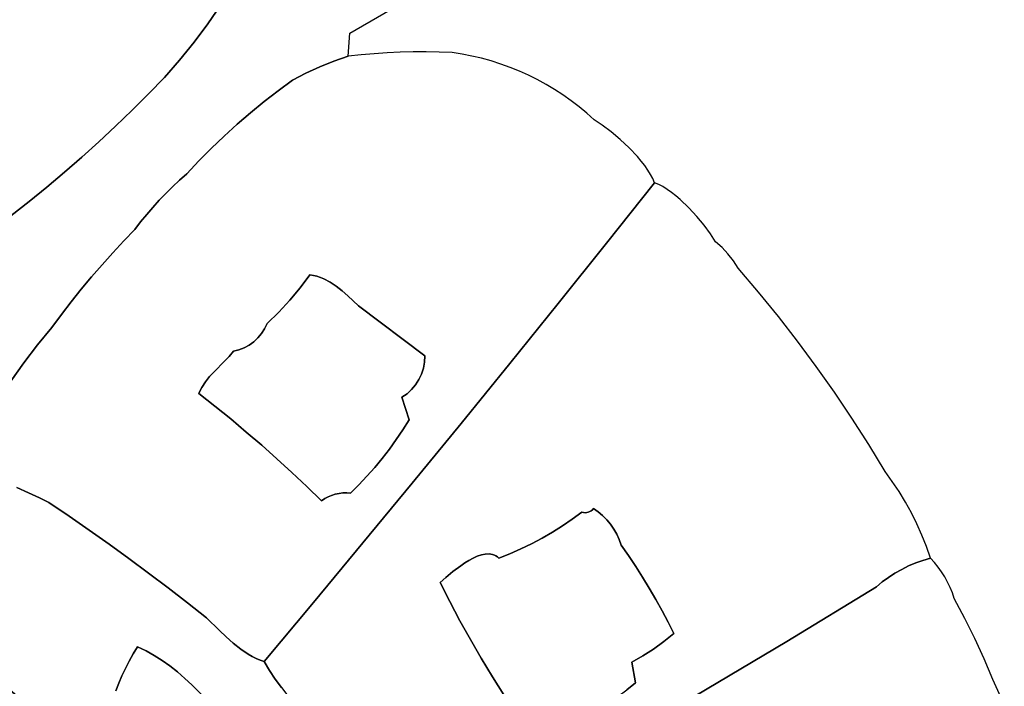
# Model space of a CAD drawing. Header units: inches. Extents: x 37.2 to 70.6, y 17.4 to 61.6.
# Tile 59 of 78: x 60.2 to 68.5, y 38.5 to 44.2. Entities that reach past the tile are written whole.
import ezdxf

# ---------------------------------------------------------------- set-up
doc = ezdxf.new("R2010")
doc.units = ezdxf.units.IN
doc.layers.add('SURFACES_FOR_SKETCHUP', color=7, linetype='Continuous')

msp = doc.modelspace()

# ---------------------------------------------------------------- linework, layer by layer
at = {"layer": 'SURFACES_FOR_SKETCHUP'}
for points, invisible_edges in [([(64.2104, 44.8097), (63.516, 44.7564), (62.9637, 44.0811)], 3), ([(63.3274, 44.6447), (62.9637, 44.0811), (63.516, 44.7564)], 11), ([(61.9002, 44.3748), (62.5919, 43.7429), (62.3858, 44.6655)], 11), ([(62.5919, 43.7429), (62.7089, 43.7969), (62.3858, 44.6655)], 10), ([(62.8531, 44.4754), (62.3858, 44.6655), (62.7089, 43.7969)], 11), ([(63.2662, 44.6052), (62.9637, 44.0811), (63.3274, 44.6447)], 3), ([(63.2022, 44.5706), (62.9637, 44.0811), (63.2662, 44.6052)], 3), ([(62.9975, 44.4975), (62.9259, 44.4837), (62.9637, 44.0811)], 10), ([(63.2022, 44.5706), (63.1359, 44.5411), (62.9637, 44.0811)], 10), ([(63.1359, 44.5411), (63.0676, 44.5166), (62.9637, 44.0811)], 10), ([(63.0676, 44.5166), (62.9975, 44.4975), (62.9637, 44.0811)], 10), ([(62.8531, 44.4754), (62.7089, 43.7969), (62.9637, 44.0811)], 11), ([(62.9259, 44.4837), (62.8531, 44.4754), (62.9637, 44.0811)], 10), ([(61.8704, 44.3224), (62.4778, 43.6829), (61.9002, 44.3748)], 3), ([(62.5919, 43.7429), (61.9002, 44.3748), (62.4778, 43.6829)], 3), ([(61.8704, 44.3224), (59.6378, 44.213), (61.7595, 44.1622)], 3), ([(61.7595, 44.1622), (62.4778, 43.6829), (61.8704, 44.3224)], 3), ([(59.7149, 44.107), (61.7595, 44.1622), (59.6378, 44.213)], 3), ([(61.7595, 44.1622), (59.7149, 44.107), (61.6427, 44.0063)], 3), ([(61.6427, 44.0063), (62.2379, 43.5028), (61.7595, 44.1622)], 3), ([(62.3566, 43.5944), (61.7595, 44.1622), (62.2379, 43.5028)], 3), ([(62.4778, 43.6829), (61.7595, 44.1622), (62.3566, 43.5944)], 3), ([(59.7868, 43.9974), (61.6427, 44.0063), (59.7149, 44.107)], 3), ([(62.8285, 43.8447), (62.9637, 44.0811), (62.7089, 43.7969)], 3), ([(62.8285, 43.8447), (62.9505, 43.8863), (62.9637, 44.0811)], 8), ([(61.5202, 43.8548), (61.6427, 44.0063), (59.7868, 43.9974)], 10), ([(59.9228, 43.8128), (61.5202, 43.8548), (59.7868, 43.9974)], 11), ([(61.5202, 43.8548), (62.1217, 43.408), (61.6427, 44.0063)], 3), ([(62.2379, 43.5028), (61.6427, 44.0063), (62.1217, 43.408)], 3), ([(62.7965, 41.9715), (63.17, 43.9086), (62.742, 42.0002)], 3), ([(63.0602, 43.8986), (62.742, 42.0002), (63.17, 43.9086)], 3), ([(63.2801, 43.9162), (62.7965, 41.9715), (63.3902, 43.9213)], 3), ([(62.8486, 41.9372), (63.3902, 43.9213), (62.7965, 41.9715)], 3), ([(63.17, 43.9086), (62.7965, 41.9715), (63.2801, 43.9162)], 3), ([(62.8986, 41.8987), (63.5004, 43.9241), (62.8486, 41.9372)], 3), ([(63.3902, 43.9213), (62.8486, 41.9372), (63.5004, 43.9241)], 3), ([(63.6107, 43.9245), (62.8986, 41.8987), (63.721, 43.9225)], 3), ([(63.5004, 43.9241), (62.8986, 41.8987), (63.6107, 43.9245)], 3), ([(62.9465, 41.8573), (63.721, 43.9225), (62.8986, 41.8987)], 3), ([(63.721, 43.9225), (62.9465, 41.8573), (63.9154, 43.9049)], 11), ([(63.9154, 43.9049), (63.8312, 43.9181), (63.721, 43.9225)], 8), ([(61.5202, 43.8548), (59.9228, 43.8128), (61.3921, 43.708)], 3), ([(61.3921, 43.708), (62.0081, 43.3102), (61.5202, 43.8548)], 3), ([(62.1217, 43.408), (61.5202, 43.8548), (62.0081, 43.3102)], 3), ([(62.7089, 43.7969), (62.742, 42.0002), (62.8285, 43.8447)], 3), ([(62.8285, 43.8447), (62.742, 42.0002), (63.0602, 43.8986)], 11), ([(63.0602, 43.8986), (62.9505, 43.8863), (62.8285, 43.8447)], 8), ([(63.9988, 43.8886), (63.9154, 43.9049), (62.9465, 41.8573)], 10), ([(64.0813, 43.8691), (63.9988, 43.8886), (62.9465, 41.8573)], 10), ([(64.1629, 43.8465), (64.0813, 43.8691), (62.9465, 41.8573)], 10), ([(62.9465, 41.8573), (63.0366, 41.771), (64.1629, 43.8465)], 10), ([(64.2434, 43.8209), (64.1629, 43.8465), (63.0366, 41.771)], 10), ([(59.9516, 43.7725), (61.3921, 43.708), (59.9228, 43.8128)], 3), ([(61.2563, 43.5679), (61.3921, 43.708), (59.9516, 43.7725)], 10), ([(59.9761, 43.7296), (61.2563, 43.5679), (59.9516, 43.7725)], 3), ([(62.4778, 43.6829), (62.6852, 42.022), (62.5919, 43.7429)], 3), ([(62.5919, 43.7429), (62.7139, 42.0121), (62.7089, 43.7969)], 3), ([(62.7139, 42.0121), (62.5919, 43.7429), (62.6852, 42.022)], 3), ([(62.742, 42.0002), (62.7089, 43.7969), (62.7139, 42.0121)], 3), ([(64.3228, 43.7922), (64.2434, 43.8209), (63.0366, 41.771)], 10), ([(63.0366, 41.771), (64.7307, 41.7916), (64.3228, 43.7922)], 11), ([(64.4009, 43.7605), (64.3228, 43.7922), (64.7307, 41.7916)], 10), ([(64.4778, 43.7259), (64.4009, 43.7605), (64.7307, 41.7916)], 10), ([(61.1182, 43.4301), (61.2563, 43.5679), (59.9761, 43.7296)], 10), ([(59.9761, 43.7296), (59.9962, 43.6845), (61.1182, 43.4301)], 10), ([(59.9962, 43.6845), (60.0118, 43.6375), (61.1182, 43.4301)], 10), ([(61.2563, 43.5679), (61.7889, 43.1057), (61.3921, 43.708)], 3), ([(61.8971, 43.2095), (61.3921, 43.708), (61.7889, 43.1057)], 3), ([(62.0081, 43.3102), (61.3921, 43.708), (61.8971, 43.2095)], 3), ([(62.3566, 43.5944), (62.6852, 42.022), (62.4778, 43.6829)], 3), ([(64.5533, 43.6884), (64.4778, 43.7259), (64.7307, 41.7916)], 10), ([(64.6274, 43.648), (64.5533, 43.6884), (64.7307, 41.7916)], 10), ([(60.9779, 43.2947), (61.1182, 43.4301), (60.0118, 43.6375)], 10), ([(60.0118, 43.6375), (60.0226, 43.589), (60.9779, 43.2947)], 10), ([(60.0226, 43.589), (60.0285, 43.5392), (60.9779, 43.2947)], 10), ([(62.2379, 43.5028), (62.6558, 42.03), (62.3566, 43.5944)], 3), ([(62.6852, 42.022), (62.3566, 43.5944), (62.6558, 42.03)], 3), ([(64.6999, 43.6048), (64.6274, 43.648), (64.7307, 41.7916)], 10), ([(64.7708, 43.5588), (64.6999, 43.6048), (65.1402, 42.3025)], 10), ([(64.7307, 41.7916), (65.1402, 42.3025), (64.6999, 43.6048)], 10), ([(60.0285, 43.5392), (59.9495, 43.4826), (60.5439, 42.9032)], 10), ([(60.6907, 43.0312), (60.8354, 43.1618), (60.0285, 43.5392)], 10), ([(60.8354, 43.1618), (60.9779, 43.2947), (60.0285, 43.5392)], 10), ([(60.5439, 42.9032), (60.6907, 43.0312), (60.0285, 43.5392)], 10), ([(61.1182, 43.4301), (61.6833, 42.9992), (61.2563, 43.5679)], 3), ([(61.7889, 43.1057), (61.2563, 43.5679), (61.6833, 42.9992)], 3), ([(62.1217, 43.408), (62.6259, 42.0357), (62.2379, 43.5028)], 3), ([(62.6558, 42.03), (62.2379, 43.5028), (62.6259, 42.0357)], 3), ([(64.8399, 43.51), (64.7708, 43.5588), (65.1402, 42.3025)], 10), ([(64.9073, 43.4585), (64.8399, 43.51), (65.1402, 42.3025)], 10), ([(59.9495, 43.4826), (59.7717, 43.1777), (60.395, 42.7776)], 11), ([(60.395, 42.7776), (60.5439, 42.9032), (59.9495, 43.4826)], 10), ([(61.1182, 43.4301), (60.9779, 43.2947), (61.5204, 42.836)], 10), ([(61.5204, 42.836), (61.5807, 42.8897), (61.1182, 43.4301)], 10), ([(61.6833, 42.9992), (61.1182, 43.4301), (61.5807, 42.8897)], 3), ([(62.0081, 43.3102), (62.6259, 42.0357), (62.1217, 43.408)], 3), ([(64.9728, 43.4044), (64.9073, 43.4585), (65.1402, 42.3025)], 10), ([(65.0363, 43.3476), (64.9728, 43.4044), (65.1402, 42.3025)], 10), ([(65.1039, 43.3031), (65.0363, 43.3476), (65.1402, 42.3025)], 10), ([(60.9779, 43.2947), (60.8354, 43.1618), (61.4044, 42.7241)], 10), ([(61.4617, 42.7808), (61.5204, 42.836), (60.9779, 43.2947)], 10), ([(61.4044, 42.7241), (61.4617, 42.7808), (60.9779, 43.2947)], 10), ([(61.8971, 43.2095), (62.6259, 42.0357), (62.0081, 43.3102)], 3), ([(65.178, 43.2472), (65.1039, 43.3031), (65.1402, 42.3025)], 10), ([(65.2548, 43.1824), (65.178, 43.2472), (65.1402, 42.3025)], 10), ([(59.7694, 43.1585), (59.7645, 43.1396), (60.395, 42.7776)], 10), ([(59.7717, 43.1777), (59.7694, 43.1585), (60.395, 42.7776)], 10), ([(60.8354, 43.1618), (60.6907, 43.0312), (61.2943, 42.6063)], 10), ([(61.3486, 42.6659), (61.4044, 42.7241), (60.8354, 43.1618)], 10), ([(61.2943, 42.6063), (61.3486, 42.6659), (60.8354, 43.1618)], 10), ([(61.7889, 43.1057), (62.6259, 42.0357), (61.8971, 43.2095)], 3), ([(65.3305, 43.1113), (65.2548, 43.1824), (65.1402, 42.3025)], 10), ([(60.244, 42.6545), (60.395, 42.7776), (59.7645, 43.1396)], 10), ([(60.091, 42.534), (60.244, 42.6545), (59.7645, 43.1396)], 10), ([(61.6833, 42.9992), (62.6259, 42.0357), (61.7889, 43.1057)], 3), ([(65.4014, 43.0364), (65.3305, 43.1113), (65.1402, 42.3025)], 10), ([(60.5439, 42.9032), (61.141, 42.4192), (60.6907, 43.0312)], 3), ([(61.1905, 42.4829), (60.6907, 43.0312), (61.141, 42.4192)], 3), ([(61.2416, 42.5453), (60.6907, 43.0312), (61.1905, 42.4829)], 3), ([(61.2416, 42.5453), (61.2943, 42.6063), (60.6907, 43.0312)], 10), ([(61.6833, 42.9992), (61.5807, 42.8897), (62.6259, 42.0357)], 10), ([(65.4339, 42.9984), (65.4014, 43.0364), (65.1402, 42.3025)], 10), ([(65.4638, 42.9603), (65.4339, 42.9984), (65.1402, 42.3025)], 10), ([(65.4906, 42.9227), (65.4638, 42.9603), (65.1402, 42.3025)], 10), ([(65.4906, 42.9227), (65.1402, 42.3025), (65.5139, 42.8856)], 3), ([(60.5439, 42.9032), (60.395, 42.7776), (61.0465, 42.3211)], 10), ([(61.0465, 42.3211), (61.141, 42.4192), (60.5439, 42.9032)], 10), ([(61.5204, 42.836), (61.4617, 42.7808), (62.4543, 41.8189)], 10), ([(61.5807, 42.8897), (61.5204, 42.836), (62.5428, 41.9251)], 10), ([(62.4543, 41.8189), (62.5428, 41.9251), (61.5204, 42.836)], 10), ([(62.5428, 41.9251), (62.6259, 42.0357), (61.5807, 42.8897)], 10), ([(65.5332, 42.8496), (65.5139, 42.8856), (65.1402, 42.3025)], 10), ([(65.1402, 42.3025), (65.5479, 42.8149), (65.5332, 42.8496)], 8), ([(60.395, 42.7776), (60.244, 42.6545), (60.863, 42.1199)], 10), ([(60.9538, 42.2213), (61.0465, 42.3211), (60.395, 42.7776)], 10), ([(60.863, 42.1199), (60.9538, 42.2213), (60.395, 42.7776)], 10), ([(61.4617, 42.7808), (61.4044, 42.7241), (62.4543, 41.8189)], 10), ([(65.5822, 42.8004), (65.5479, 42.8149), (65.1402, 42.3025)], 8), ([(65.5822, 42.8004), (65.1402, 42.3025), (65.6176, 42.7816)], 3), ([(65.6538, 42.7589), (65.6176, 42.7816), (65.1402, 42.3025)], 10), ([(65.6905, 42.7329), (65.6538, 42.7589), (65.1402, 42.3025)], 10), ([(60.244, 42.6545), (60.091, 42.534), (60.774, 42.0168)], 10), ([(60.774, 42.0168), (60.863, 42.1199), (60.244, 42.6545)], 10), ([(61.3486, 42.6659), (61.2943, 42.6063), (62.3605, 41.7174)], 10), ([(61.4044, 42.7241), (61.3486, 42.6659), (62.3605, 41.7174)], 10), ([(62.3605, 41.7174), (62.4543, 41.8189), (61.4044, 42.7241)], 10), ([(65.7274, 42.7038), (65.6905, 42.7329), (65.1402, 42.3025)], 10), ([(65.7642, 42.6723), (65.7274, 42.7038), (65.1402, 42.3025)], 10), ([(65.8365, 42.6034), (65.7642, 42.6723), (65.1402, 42.3025)], 10), ([(61.2943, 42.6063), (61.2416, 42.5453), (62.2617, 41.6206)], 10), ([(62.2617, 41.6206), (62.3605, 41.7174), (61.2943, 42.6063)], 10), ([(65.9049, 42.5297), (65.8365, 42.6034), (65.1402, 42.3025)], 10), ([(60.6017, 41.8059), (60.091, 42.534), (59.936, 42.416)], 9), ([(60.6869, 41.9121), (60.774, 42.0168), (60.091, 42.534)], 10), ([(60.6017, 41.8059), (60.6869, 41.9121), (60.091, 42.534)], 10), ([(61.2416, 42.5453), (61.1905, 42.4829), (62.2617, 41.6206)], 10), ([(65.9672, 42.4548), (65.9049, 42.5297), (65.1402, 42.3025)], 10), ([(59.779, 42.3007), (60.5184, 41.6981), (59.936, 42.416)], 3), ([(60.6017, 41.8059), (59.936, 42.416), (60.5184, 41.6981)], 3), ([(61.141, 42.4192), (61.0465, 42.3211), (61.9765, 41.3863)], 10), ([(61.1905, 42.4829), (61.141, 42.4192), (62.2617, 41.6206)], 10), ([(61.9765, 41.3863), (62.2617, 41.6206), (61.141, 42.4192)], 11), ([(65.9672, 42.4548), (65.1402, 42.3025), (66.0209, 42.3822)], 3), ([(61.0465, 42.3211), (60.9538, 42.2213), (61.9765, 41.3863)], 10), ([(66.0638, 42.3154), (66.0209, 42.3822), (65.1402, 42.3025)], 10), ([(59.6201, 42.1879), (60.4371, 41.5888), (59.779, 42.3007)], 3), ([(60.5184, 41.6981), (59.779, 42.3007), (60.4371, 41.5888)], 3), ([(64.7307, 41.7916), (66.2563, 42.0913), (65.1402, 42.3025)], 3), ([(66.0638, 42.3154), (65.1402, 42.3025), (66.1189, 42.2656)], 3), ([(66.1695, 42.2114), (66.1189, 42.2656), (65.1402, 42.3025)], 10), ([(66.2154, 42.1532), (65.1402, 42.3025), (66.2563, 42.0913)], 3), ([(66.1695, 42.2114), (65.1402, 42.3025), (66.2154, 42.1532)], 3), ([(59.4592, 42.0778), (60.3155, 41.4416), (59.6201, 42.1879)], 3), ([(60.4371, 41.5888), (59.6201, 42.1879), (60.3155, 41.4416)], 3), ([(60.9538, 42.2213), (60.863, 42.1199), (61.8998, 41.2989)], 10), ([(61.8998, 41.2989), (61.94, 41.3416), (60.9538, 42.2213)], 10), ([(61.94, 41.3416), (61.9765, 41.3863), (60.9538, 42.2213)], 10), ([(59.2965, 41.9704), (60.1997, 41.29), (59.4592, 42.0778)], 3), ([(60.3155, 41.4416), (59.4592, 42.0778), (60.1997, 41.29)], 3), ([(60.863, 42.1199), (60.774, 42.0168), (61.7755, 41.1726)], 10), ([(61.8157, 41.2153), (61.8998, 41.2989), (60.863, 42.1199)], 10), ([(61.7755, 41.1726), (61.8157, 41.2153), (60.863, 42.1199)], 10), ([(66.2563, 42.0913), (64.7307, 41.7916), (66.4288, 41.8886)], 3), ([(60.774, 42.0168), (60.6869, 41.9121), (61.739, 41.128)], 10), ([(61.739, 41.128), (61.7755, 41.1726), (60.774, 42.0168)], 10), ([(62.6558, 42.03), (62.6259, 42.0357), (62.5428, 41.9251)], 8), ([(62.6558, 42.03), (62.5428, 41.9251), (62.6852, 42.022)], 3), ([(62.7139, 42.0121), (62.6852, 42.022), (62.5428, 41.9251)], 10), ([(62.742, 42.0002), (62.7139, 42.0121), (62.5428, 41.9251)], 10), ([(62.7965, 41.9715), (62.742, 42.0002), (62.5428, 41.9251)], 10), ([(60.1997, 41.29), (59.2965, 41.9704), (60.0896, 41.1342)], 3), ([(60.6869, 41.9121), (60.6017, 41.8059), (61.708, 41.0805)], 10), ([(61.708, 41.0805), (61.739, 41.128), (60.6869, 41.9121)], 10), ([(62.8986, 41.8987), (62.8486, 41.9372), (62.4543, 41.8189)], 10), ([(62.4543, 41.8189), (62.8486, 41.9372), (62.5428, 41.9251)], 3), ([(62.8486, 41.9372), (62.7965, 41.9715), (62.5428, 41.9251)], 10), ([(62.8986, 41.8987), (62.4543, 41.8189), (62.9465, 41.8573)], 3), ([(62.9465, 41.8573), (62.4543, 41.8189), (63.0366, 41.771)], 3), ([(66.4288, 41.8886), (64.7307, 41.7916), (66.5966, 41.6821)], 3), ([(60.5184, 41.6981), (61.6951, 41.0554), (60.6017, 41.8059)], 3), ([(61.708, 41.0805), (60.6017, 41.8059), (61.6951, 41.0554)], 3), ([(62.2145, 41.5362), (63.0366, 41.771), (62.2406, 41.5767)], 3), ([(63.4051, 40.9967), (63.0366, 41.771), (62.2145, 41.5362)], 11), ([(62.3605, 41.7174), (62.2406, 41.5767), (63.0366, 41.771)], 11), ([(62.3605, 41.7174), (63.0366, 41.771), (62.4543, 41.8189)], 3), ([(63.5999, 41.3473), (64.7307, 41.7916), (63.0366, 41.771)], 3), ([(63.0366, 41.771), (63.4051, 40.9967), (63.5999, 41.3473)], 3), ([(64.3194, 41.2821), (64.7307, 41.7916), (63.5999, 41.3473)], 10), ([(64.3194, 41.2821), (65.0285, 40.0551), (64.7307, 41.7916)], 3), ([(65.0285, 40.0551), (66.5966, 41.6821), (64.7307, 41.7916)], 11), ([(60.4371, 41.5888), (61.6843, 41.0292), (60.5184, 41.6981)], 3), ([(61.6951, 41.0554), (60.5184, 41.6981), (61.6843, 41.0292)], 3), ([(62.3605, 41.7174), (62.2617, 41.6206), (62.2406, 41.5767)], 8), ([(65.069, 40.0259), (66.5966, 41.6821), (65.0285, 40.0551)], 3), ([(66.5966, 41.6821), (65.069, 40.0259), (66.7597, 41.4719)], 3), ([(60.4371, 41.5888), (60.3155, 41.4416), (61.6843, 41.0292)], 10), ([(61.9765, 41.3863), (62.149, 41.4671), (62.2617, 41.6206)], 11), ([(62.149, 41.4671), (62.1838, 41.4996), (62.2617, 41.6206)], 10), ([(62.2617, 41.6206), (62.1838, 41.4996), (62.2406, 41.5767)], 3), ([(62.2145, 41.5362), (62.2406, 41.5767), (62.1838, 41.4996)], 2), ([(62.149, 41.4671), (62.2168, 40.5895), (62.1838, 41.4996)], 3), ([(62.1838, 41.4996), (63.4051, 40.9967), (62.2145, 41.5362)], 3), ([(62.1838, 41.4996), (62.2168, 40.5895), (63.4051, 40.9967)], 11), ([(60.1997, 41.29), (61.6843, 41.0292), (60.3155, 41.4416)], 3), ([(62.0237, 41.3984), (61.94, 41.3416), (62.0685, 41.4162)], 3), ([(62.0685, 41.4162), (61.94, 41.3416), (61.9538, 40.8131)], 11), ([(62.0861, 40.7023), (62.0685, 41.4162), (61.9538, 40.8131)], 3), ([(62.149, 41.4671), (61.9765, 41.3863), (62.1104, 41.4392)], 3), ([(61.9765, 41.3863), (62.0237, 41.3984), (62.1104, 41.4392)], 10), ([(62.0685, 41.4162), (62.1104, 41.4392), (62.0237, 41.3984)], 2), ([(62.0685, 41.4162), (62.0861, 40.7023), (62.1104, 41.4392)], 3), ([(62.1104, 41.4392), (62.0861, 40.7023), (62.149, 41.4671)], 3), ([(62.2168, 40.5895), (62.149, 41.4671), (62.0861, 40.7023)], 3), ([(65.1067, 39.9936), (66.7597, 41.4719), (65.069, 40.0259)], 3), ([(65.1415, 39.9582), (66.7597, 41.4719), (65.1067, 39.9936)], 3), ([(66.7597, 41.4719), (65.1415, 39.9582), (66.918, 41.2581)], 3), ([(61.8998, 41.2989), (61.9538, 40.8131), (61.94, 41.3416)], 3), ([(62.0237, 41.3984), (61.9765, 41.3863), (61.94, 41.3416)], 8), ([(63.5999, 41.3473), (63.4051, 40.9967), (63.5488, 41.1463)], 11), ([(63.571, 41.1932), (63.5999, 41.3473), (63.5488, 41.1463)], 3), ([(63.5969, 41.2943), (63.5999, 41.3473), (63.571, 41.1932)], 10), ([(63.5969, 41.2943), (64.3194, 41.2821), (63.5999, 41.3473)], 3), ([(60.0896, 41.1342), (60.4125, 40.1053), (60.1997, 41.29)], 3), ([(61.6843, 41.0292), (60.1997, 41.29), (60.4125, 40.1053)], 11), ([(61.8157, 41.2153), (61.8198, 40.9221), (61.8998, 41.2989)], 3), ([(61.9538, 40.8131), (61.8998, 41.2989), (61.8198, 40.9221)], 3), ([(63.571, 41.1932), (63.5872, 41.2427), (63.5969, 41.2943)], 8), ([(63.571, 41.1932), (63.9063, 40.7741), (63.5872, 41.2427)], 3), ([(63.5872, 41.2427), (64.3194, 41.2821), (63.5969, 41.2943)], 3), ([(64.3194, 41.2821), (63.5872, 41.2427), (63.9063, 40.7741)], 3), ([(63.9063, 40.7741), (64.9311, 40.0225), (64.3194, 41.2821)], 3), ([(65.0285, 40.0551), (64.3194, 41.2821), (64.9311, 40.0225)], 11), ([(65.173, 39.9201), (66.918, 41.2581), (65.1415, 39.9582)], 3), ([(65.2013, 39.8795), (66.918, 41.2581), (65.173, 39.9201)], 3), ([(66.918, 41.2581), (65.2013, 39.8795), (67.0713, 41.0408)], 3), ([(61.739, 41.128), (61.8198, 40.9221), (61.7755, 41.1726)], 3), ([(61.7755, 41.1726), (61.8198, 40.9221), (61.8157, 41.2153)], 3), ([(63.571, 41.1932), (63.5488, 41.1463), (63.9063, 40.7741)], 10), ([(59.9855, 40.9742), (60.3326, 40.1449), (60.0896, 41.1342)], 3), ([(60.4125, 40.1053), (60.0896, 41.1342), (60.3326, 40.1449)], 3), ([(61.6951, 41.0554), (61.8198, 40.9221), (61.708, 41.0805)], 3), ([(61.708, 41.0805), (61.8198, 40.9221), (61.739, 41.128)], 3), ([(63.5488, 41.1463), (63.4051, 40.9967), (63.5208, 41.1026)], 3), ([(63.4486, 41.0273), (63.5208, 41.1026), (63.4051, 40.9967)], 3), ([(63.4486, 41.0273), (63.4872, 41.0628), (63.5208, 41.1026)], 8), ([(63.5208, 41.1026), (63.4872, 41.0628), (63.9063, 40.7741)], 10), ([(63.5488, 41.1463), (63.5208, 41.1026), (63.9063, 40.7741)], 10), ([(60.4125, 40.1053), (60.5838, 39.9889), (61.6843, 41.0292)], 10), ([(60.5838, 39.9889), (60.7538, 39.8707), (61.6843, 41.0292)], 10), ([(60.7538, 39.8707), (60.9227, 39.751), (61.6843, 41.0292)], 10), ([(61.8198, 40.9221), (61.6843, 41.0292), (60.9227, 39.751)], 10), ([(61.6951, 41.0554), (61.6843, 41.0292), (61.8198, 40.9221)], 8), ([(62.346, 40.4749), (63.4051, 40.9967), (62.2168, 40.5895)], 3), ([(63.4051, 40.9967), (62.346, 40.4749), (63.2993, 40.5577)], 11), ([(63.2993, 40.5577), (63.3578, 40.6383), (63.4051, 40.9967)], 10), ([(63.4136, 40.7207), (63.4051, 40.9967), (63.3578, 40.6383)], 3), ([(63.4486, 41.0273), (63.4051, 40.9967), (63.4669, 40.805)], 8), ([(63.4136, 40.7207), (63.4669, 40.805), (63.4051, 40.9967)], 8), ([(63.4872, 41.0628), (63.4486, 41.0273), (63.4669, 40.805)], 10), ([(63.4669, 40.805), (63.9063, 40.7741), (63.4872, 41.0628)], 11), ([(65.226, 39.8366), (67.0713, 41.0408), (65.2013, 39.8795)], 3), ([(67.0713, 41.0408), (65.226, 39.8366), (67.2198, 40.8201)], 3), ([(60.3326, 40.1449), (59.9855, 40.9742), (60.2405, 40.1872)], 3), ([(60.2405, 40.1872), (59.9855, 40.9742), (60.1417, 40.2326)], 3), ([(61.9538, 40.8131), (61.8198, 40.9221), (60.9227, 39.751)], 10), ([(65.226, 39.8366), (65.2471, 39.7916), (67.2198, 40.8201)], 10), ([(65.3268, 39.6549), (67.2198, 40.8201), (65.2471, 39.7916)], 11), ([(65.3873, 39.5639), (67.2198, 40.8201), (65.3268, 39.6549)], 3), ([(65.4459, 39.4718), (67.2198, 40.8201), (65.3873, 39.5639)], 3), ([(67.3632, 40.5959), (67.2198, 40.8201), (65.4459, 39.4718)], 10), ([(60.9227, 39.751), (61.0905, 39.6296), (61.9538, 40.8131)], 10), ([(62.0861, 40.7023), (61.9538, 40.8131), (61.0905, 39.6296)], 10), ([(63.4669, 40.805), (63.4136, 40.7207), (63.9063, 40.7741)], 10), ([(63.4914, 40.2675), (63.9063, 40.7741), (63.4136, 40.7207)], 10), ([(63.4914, 40.2675), (64.1122, 39.6681), (63.9063, 40.7741)], 3), ([(64.6807, 39.8528), (63.9063, 40.7741), (64.5934, 39.8025)], 3), ([(64.5934, 39.8025), (63.9063, 40.7741), (64.5044, 39.7553)], 3), ([(64.7661, 39.9063), (63.9063, 40.7741), (64.6807, 39.8528)], 3), ([(64.1443, 39.6695), (64.4138, 39.7113), (63.9063, 40.7741)], 11), ([(64.5044, 39.7553), (63.9063, 40.7741), (64.4138, 39.7113)], 3), ([(64.1122, 39.6681), (64.1443, 39.6695), (63.9063, 40.7741)], 10), ([(64.8496, 39.9629), (63.9063, 40.7741), (64.7661, 39.9063)], 3), ([(64.9311, 40.0225), (63.9063, 40.7741), (64.8496, 39.9629)], 3), ([(61.0905, 39.6296), (61.257, 39.5065), (62.0861, 40.7023)], 10), ([(62.2168, 40.5895), (62.0861, 40.7023), (61.257, 39.5065)], 10), ([(63.4136, 40.7207), (63.3578, 40.6383), (63.4914, 40.2675)], 10), ([(61.257, 39.5065), (61.4223, 39.3818), (62.2168, 40.5895)], 10), ([(62.346, 40.4749), (62.2168, 40.5895), (61.4223, 39.3818)], 10), ([(63.3578, 40.6383), (63.2993, 40.5577), (63.4914, 40.2675)], 10), ([(67.3632, 40.5959), (65.4459, 39.4718), (66.6681, 38.9266)], 11), ([(67.5016, 40.3686), (67.3632, 40.5959), (66.6681, 38.9266)], 10), ([(63.2383, 40.479), (63.2993, 40.5577), (62.346, 40.4749)], 10), ([(63.2993, 40.5577), (63.2383, 40.479), (63.4914, 40.2675)], 10), ([(62.4734, 40.3585), (62.346, 40.4749), (61.4223, 39.3818)], 10), ([(62.4734, 40.3585), (63.2383, 40.479), (62.346, 40.4749)], 3), ([(63.2383, 40.479), (62.4734, 40.3585), (63.1749, 40.4024)], 3), ([(63.1749, 40.4024), (62.4734, 40.3585), (63.109, 40.3278)], 3), ([(63.1749, 40.4024), (63.109, 40.3278), (63.4914, 40.2675)], 10), ([(63.2383, 40.479), (63.1749, 40.4024), (63.4914, 40.2675)], 10), ([(61.4223, 39.3818), (61.5864, 39.2555), (62.4734, 40.3585)], 10), ([(62.5992, 40.2402), (62.4734, 40.3585), (61.5864, 39.2555)], 10), ([(62.5992, 40.2402), (63.109, 40.3278), (62.4734, 40.3585)], 3), ([(63.109, 40.3278), (62.5992, 40.2402), (62.8724, 40.182)], 11), ([(63.0407, 40.2553), (63.109, 40.3278), (62.8724, 40.182)], 10), ([(63.109, 40.3278), (63.0407, 40.2553), (63.4914, 40.2675)], 10), ([(67.4275, 39.3892), (67.5016, 40.3686), (66.6681, 38.9266)], 3), ([(67.5016, 40.3686), (67.4275, 39.3892), (67.5628, 40.2841)], 3), ([(61.5864, 39.2555), (61.7493, 39.1276), (62.5992, 40.2402)], 10), ([(62.6564, 39.2587), (62.5992, 40.2402), (61.7493, 39.1276)], 11), ([(62.7233, 40.1201), (62.5992, 40.2402), (62.6564, 39.2587)], 10), ([(62.8407, 40.1751), (62.8724, 40.182), (62.5992, 40.2402)], 10), ([(62.5992, 40.2402), (62.7233, 40.1201), (62.7508, 40.1379)], 8), ([(62.5992, 40.2402), (62.7508, 40.1379), (62.7797, 40.1531)], 9), ([(62.5992, 40.2402), (62.7797, 40.1531), (62.8097, 40.1655)], 9), ([(62.5992, 40.2402), (62.8097, 40.1655), (62.8407, 40.1751)], 9), ([(62.8724, 40.182), (62.9047, 40.1859), (63.0407, 40.2553)], 10), ([(62.9047, 40.1859), (62.9373, 40.187), (63.0407, 40.2553)], 10), ([(62.9373, 40.187), (62.97, 40.185), (63.0407, 40.2553)], 8), ([(62.97, 40.185), (63.0748, 39.7623), (63.0407, 40.2553)], 3), ([(63.4914, 40.2675), (63.0407, 40.2553), (63.0748, 39.7623)], 3), ([(63.0748, 39.7623), (63.7784, 39.4705), (63.4914, 40.2675)], 3), ([(63.8373, 39.5194), (63.4914, 40.2675), (63.7784, 39.4705)], 3), ([(64.0787, 39.6613), (63.4914, 40.2675), (64.0441, 39.6496)], 3), ([(63.9034, 39.5695), (63.4914, 40.2675), (63.8373, 39.5194)], 3), ([(64.0441, 39.6496), (63.4914, 40.2675), (64.0089, 39.6339)], 3), ([(63.9382, 39.5931), (63.4914, 40.2675), (63.9034, 39.5695)], 3), ([(63.9734, 39.6148), (63.4914, 40.2675), (63.9382, 39.5931)], 3), ([(64.0089, 39.6339), (63.4914, 40.2675), (63.9734, 39.6148)], 3), ([(64.1122, 39.6681), (63.4914, 40.2675), (64.0787, 39.6613)], 3), ([(67.4779, 39.4313), (67.5628, 40.2841), (67.4275, 39.3892)], 3), ([(67.5628, 40.2841), (67.4779, 39.4313), (67.6204, 40.1972)], 3), ([(60.1417, 40.2326), (59.487, 39.021), (60.2405, 40.1872)], 3), ([(60.2405, 40.1872), (59.487, 39.021), (60.3326, 40.1449)], 3), ([(62.7508, 40.1379), (63.0748, 39.7623), (62.7797, 40.1531)], 3), ([(62.8097, 40.1655), (62.7797, 40.1531), (63.0748, 39.7623)], 10), ([(62.8407, 40.1751), (62.8097, 40.1655), (63.0748, 39.7623)], 10), ([(62.8407, 40.1751), (63.0748, 39.7623), (62.8724, 40.182)], 3), ([(62.8724, 40.182), (63.0748, 39.7623), (62.9047, 40.1859)], 3), ([(62.9373, 40.187), (62.9047, 40.1859), (63.0748, 39.7623)], 10), ([(62.97, 40.185), (62.9373, 40.187), (63.0748, 39.7623)], 10), ([(67.5306, 39.4702), (67.6204, 40.1972), (67.4779, 39.4313)], 3), ([(67.6204, 40.1972), (67.5306, 39.4702), (67.6742, 40.1081)], 3), ([(59.545, 38.9673), (60.3326, 40.1449), (59.487, 39.021)], 3), ([(60.3326, 40.1449), (59.545, 38.9673), (60.4125, 40.1053)], 3), ([(60.4125, 40.1053), (59.545, 38.9673), (60.5838, 39.9889)], 3), ([(63.0748, 39.7623), (62.7233, 40.1201), (62.6564, 39.2587)], 3), ([(62.7233, 40.1201), (63.0748, 39.7623), (62.7508, 40.1379)], 3), ([(67.6742, 40.1081), (67.5306, 39.4702), (67.7243, 40.0169)], 3), ([(59.6001, 38.9104), (60.5838, 39.9889), (59.545, 38.9673)], 3), ([(59.7449, 38.7962), (60.5838, 39.9889), (59.6001, 38.9104)], 3), ([(60.5838, 39.9889), (59.7449, 38.7962), (60.7538, 39.8707)], 3), ([(64.9447, 40.0191), (64.9311, 40.0225), (64.8496, 39.9629)], 8), ([(64.9585, 40.018), (64.8496, 39.9629), (64.9721, 40.0192)], 3), ([(64.9721, 40.0192), (64.8496, 39.9629), (65.1415, 39.9582)], 11), ([(64.9447, 40.0191), (64.8496, 39.9629), (64.9585, 40.018)], 3), ([(64.9311, 40.0225), (64.9853, 40.0224), (65.0285, 40.0551)], 11), ([(64.9311, 40.0225), (64.9447, 40.0191), (64.9721, 40.0192)], 10), ([(64.9853, 40.0224), (64.9311, 40.0225), (64.9721, 40.0192)], 3), ([(64.9585, 40.018), (64.9721, 40.0192), (64.9447, 40.0191)], 2), ([(64.9853, 40.0224), (64.9721, 40.0192), (65.1067, 39.9936)], 10), ([(65.1415, 39.9582), (65.1067, 39.9936), (64.9721, 40.0192)], 10), ([(64.9853, 40.0224), (64.9977, 40.0278), (65.0285, 40.0551)], 10), ([(64.9853, 40.0224), (65.1067, 39.9936), (64.9977, 40.0278)], 3), ([(65.0285, 40.0551), (64.9977, 40.0278), (65.0196, 40.0442)], 3), ([(65.0093, 40.035), (65.0196, 40.0442), (64.9977, 40.0278)], 2), ([(65.069, 40.0259), (65.0093, 40.035), (64.9977, 40.0278)], 9), ([(65.069, 40.0259), (64.9977, 40.0278), (65.1067, 39.9936)], 3), ([(65.069, 40.0259), (65.0196, 40.0442), (65.0093, 40.035)], 9), ([(65.069, 40.0259), (65.0285, 40.0551), (65.0196, 40.0442)], 8), ([(67.5854, 39.5059), (67.7243, 40.0169), (67.5306, 39.4702)], 3), ([(67.7243, 40.0169), (67.5854, 39.5059), (67.7706, 39.9236)], 3), ([(64.6807, 39.8528), (65.2644, 39.7447), (64.7661, 39.9063)], 3), ([(64.7661, 39.9063), (65.226, 39.8366), (64.8496, 39.9629)], 3), ([(65.2471, 39.7916), (65.226, 39.8366), (64.7661, 39.9063)], 10), ([(65.2644, 39.7447), (65.2471, 39.7916), (64.7661, 39.9063)], 10), ([(65.226, 39.8366), (65.2013, 39.8795), (64.8496, 39.9629)], 10), ([(65.173, 39.9201), (65.1415, 39.9582), (64.8496, 39.9629)], 10), ([(65.2013, 39.8795), (65.173, 39.9201), (64.8496, 39.9629)], 10), ([(67.6421, 39.5383), (67.7706, 39.9236), (67.5854, 39.5059)], 3), ([(67.7006, 39.5673), (67.7706, 39.9236), (67.6421, 39.5383)], 3), ([(67.7706, 39.9236), (67.7006, 39.5673), (67.8129, 39.8285)], 3), ([(59.7449, 38.7962), (59.8879, 38.68), (60.7538, 39.8707)], 10), ([(60.7538, 39.8707), (59.8879, 38.68), (60.9227, 39.751)], 3), ([(64.5934, 39.8025), (65.3268, 39.6549), (64.6807, 39.8528)], 3), ([(65.2644, 39.7447), (64.6807, 39.8528), (65.3268, 39.6549)], 3), ([(67.7006, 39.5673), (67.7608, 39.5928), (67.8129, 39.8285)], 10), ([(67.8513, 39.7316), (67.8129, 39.8285), (67.7608, 39.5928)], 10), ([(59.8879, 38.68), (60.0293, 38.5617), (60.9227, 39.751)], 10), ([(61.1281, 38.8217), (60.9227, 39.751), (60.0293, 38.5617)], 11), ([(61.1648, 38.8808), (60.9227, 39.751), (61.1281, 38.8217)], 3), ([(60.9227, 39.751), (61.1648, 38.8808), (61.0905, 39.6296)], 3), ([(63.0748, 39.7623), (62.6564, 39.2587), (63.7298, 39.4284)], 10), ([(63.0748, 39.7623), (63.7298, 39.4284), (63.7784, 39.4705)], 9), ([(65.3531, 38.7526), (64.5044, 39.7553), (64.4138, 39.7113)], 9), ([(64.5934, 39.8025), (64.5044, 39.7553), (65.3873, 39.5639)], 10), ([(64.5044, 39.7553), (65.3531, 38.7526), (65.3873, 39.5639)], 11), ([(65.3873, 39.5639), (65.3268, 39.6549), (64.5934, 39.8025)], 10), ([(65.2471, 39.7916), (65.2644, 39.7447), (65.3268, 39.6549)], 8), ([(64.2278, 39.6331), (63.9854, 38.9429), (64.3215, 39.6705)], 3), ([(64.0772, 38.7848), (64.3215, 39.6705), (63.9854, 38.9429)], 3), ([(64.0089, 39.6339), (64.2278, 39.6331), (64.0441, 39.6496)], 3), ([(64.0441, 39.6496), (64.2278, 39.6331), (64.0787, 39.6613)], 3), ([(64.3215, 39.6705), (64.0772, 38.7848), (64.4138, 39.7113)], 3), ([(65.3531, 38.7526), (64.4138, 39.7113), (64.0772, 38.7848)], 11), ([(64.1122, 39.6681), (64.0787, 39.6613), (64.2278, 39.6331)], 10), ([(64.1122, 39.6681), (64.2278, 39.6331), (64.1443, 39.6695)], 3), ([(64.1443, 39.6695), (64.1745, 39.6646), (64.4138, 39.7113)], 10), ([(64.1443, 39.6695), (64.2278, 39.6331), (64.1745, 39.6646)], 3), ([(64.3215, 39.6705), (64.4138, 39.7113), (64.1745, 39.6646)], 10), ([(64.1888, 39.6595), (64.3215, 39.6705), (64.1745, 39.6646)], 3), ([(64.2025, 39.6527), (64.1745, 39.6646), (64.2155, 39.6439)], 3), ([(64.2025, 39.6527), (64.1888, 39.6595), (64.1745, 39.6646)], 8), ([(64.2155, 39.6439), (64.1745, 39.6646), (64.2278, 39.6331)], 3), ([(64.2025, 39.6527), (64.3215, 39.6705), (64.1888, 39.6595)], 3), ([(64.2155, 39.6439), (64.3215, 39.6705), (64.2025, 39.6527)], 3), ([(64.2278, 39.6331), (64.3215, 39.6705), (64.2155, 39.6439)], 2), ([(67.8225, 39.6147), (67.8513, 39.7316), (67.7608, 39.5928)], 3), ([(67.8856, 39.6331), (67.8513, 39.7316), (67.8225, 39.6147)], 2), ([(61.0905, 39.6296), (61.1648, 38.8808), (61.257, 39.5065)], 3), ([(63.9382, 39.5931), (63.8117, 39.2648), (64.2278, 39.6331)], 11), ([(63.8969, 39.103), (64.2278, 39.6331), (63.8117, 39.2648)], 3), ([(63.9034, 39.5695), (63.8117, 39.2648), (63.9382, 39.5931)], 3), ([(63.8373, 39.5194), (63.8117, 39.2648), (63.9034, 39.5695)], 3), ([(63.9854, 38.9429), (64.2278, 39.6331), (63.8969, 39.103)], 3), ([(63.9734, 39.6148), (63.9382, 39.5931), (64.2278, 39.6331)], 10), ([(63.9734, 39.6148), (64.2278, 39.6331), (64.0089, 39.6339)], 3), ([(67.6421, 39.5383), (68.0316, 39.4299), (67.7006, 39.5673)], 3), ([(67.7006, 39.5673), (67.9806, 39.5162), (67.7608, 39.5928)], 3), ([(68.0074, 39.4738), (67.7006, 39.5673), (68.0316, 39.4299)], 3), ([(67.9806, 39.5162), (67.7006, 39.5673), (68.0074, 39.4738)], 3), ([(67.8225, 39.6147), (67.7608, 39.5928), (67.9513, 39.5569)], 10), ([(67.9513, 39.5569), (67.7608, 39.5928), (67.9806, 39.5162)], 3), ([(67.8856, 39.6331), (67.8225, 39.6147), (67.9196, 39.5959)], 2), ([(67.9196, 39.5959), (67.8225, 39.6147), (67.9513, 39.5569)], 3), ([(61.257, 39.5065), (61.1648, 38.8808), (61.4223, 39.3818)], 3), ([(63.7784, 39.4705), (63.8117, 39.2648), (63.8373, 39.5194)], 3), ([(65.4459, 39.4718), (65.3873, 39.5639), (65.3531, 38.7526)], 10), ([(67.5854, 39.5059), (67.5306, 39.4702), (68.0884, 39.2904)], 10), ([(67.6421, 39.5383), (67.5854, 39.5059), (68.0533, 39.3847)], 10), ([(68.0722, 39.3381), (68.0533, 39.3847), (67.5854, 39.5059)], 10), ([(68.0884, 39.2904), (68.0722, 39.3381), (67.5854, 39.5059)], 10), ([(68.0316, 39.4299), (67.6421, 39.5383), (68.0533, 39.3847)], 3), ([(63.8117, 39.2648), (63.7298, 39.4284), (62.6564, 39.2587)], 10), ([(63.7784, 39.4705), (63.7298, 39.4284), (63.8117, 39.2648)], 8), ([(65.4459, 39.4718), (65.3531, 38.7526), (65.5027, 39.3784)], 3), ([(65.5027, 39.3784), (66.6681, 38.9266), (65.4459, 39.4718)], 3), ([(67.4275, 39.3892), (68.0884, 39.2904), (67.4779, 39.4313)], 3), ([(67.4779, 39.4313), (68.0884, 39.2904), (67.5306, 39.4702)], 3), ([(61.2364, 38.8479), (61.4223, 39.3818), (61.1648, 38.8808)], 3), ([(61.4223, 39.3818), (61.2364, 38.8479), (61.5864, 39.2555)], 3), ([(65.5027, 39.3784), (65.3531, 38.7526), (65.5575, 39.2839)], 3), ([(65.5575, 39.2839), (66.6681, 38.9266), (65.5027, 39.3784)], 3), ([(66.6681, 38.9266), (68.3422, 38.7798), (67.4275, 39.3892)], 3), ([(68.0884, 39.2904), (67.4275, 39.3892), (68.1787, 39.1231)], 3), ([(68.1787, 39.1231), (67.4275, 39.3892), (68.2633, 38.9528)], 3), ([(68.2633, 38.9528), (67.4275, 39.3892), (68.3422, 38.7798)], 3), ([(61.3057, 38.8097), (61.5864, 39.2555), (61.2364, 38.8479)], 3), ([(61.3729, 38.7667), (61.5864, 39.2555), (61.3057, 38.8097)], 3), ([(61.5864, 39.2555), (61.3729, 38.7667), (61.7493, 39.1276)], 3), ([(61.8577, 39.0213), (62.6564, 39.2587), (61.7493, 39.1276)], 3), ([(61.9157, 38.9664), (62.6564, 39.2587), (61.8577, 39.0213)], 3), ([(61.976, 38.9131), (62.6564, 39.2587), (61.9157, 38.9664)], 3), ([(62.0384, 38.8634), (62.6564, 39.2587), (61.976, 38.9131)], 3), ([(62.0384, 38.8634), (62.1027, 38.8193), (62.6564, 39.2587)], 10), ([(62.1027, 38.8193), (62.1355, 38.8001), (62.6564, 39.2587)], 10), ([(62.1687, 38.783), (62.6564, 39.2587), (62.1355, 38.8001)], 3), ([(62.1687, 38.783), (62.2023, 38.7684), (62.6564, 39.2587)], 10), ([(62.2363, 38.7564), (62.6564, 39.2587), (62.2023, 38.7684)], 2), ([(62.2363, 38.7564), (62.2822, 38.6807), (62.6564, 39.2587)], 2), ([(62.2822, 38.6807), (62.3314, 38.6073), (62.6564, 39.2587)], 10), ([(62.3838, 38.5362), (62.6564, 39.2587), (62.3314, 38.6073)], 3), ([(62.4394, 38.4676), (62.6564, 39.2587), (62.3838, 38.5362)], 3), ([(62.4394, 38.4676), (62.498, 38.4016), (62.6564, 39.2587)], 10), ([(62.498, 38.4016), (62.5595, 38.3383), (62.6564, 39.2587)], 10), ([(62.6239, 38.2777), (62.6564, 39.2587), (62.5595, 38.3383)], 3), ([(62.6911, 38.2201), (62.6564, 39.2587), (62.6239, 38.2777)], 3), ([(63.8117, 39.2648), (62.6564, 39.2587), (63.8969, 39.103)], 3), ([(62.6911, 38.2201), (63.8969, 39.103), (62.6564, 39.2587)], 11), ([(65.4475, 38.8052), (65.5575, 39.2839), (65.3531, 38.7526)], 3), ([(65.5575, 39.2839), (65.4475, 38.8052), (65.6104, 39.1883)], 3), ([(65.6104, 39.1883), (66.6681, 38.9266), (65.5575, 39.2839)], 3), ([(65.5386, 38.8631), (65.6104, 39.1883), (65.4475, 38.8052)], 3), ([(65.6104, 39.1883), (65.5386, 38.8631), (65.6613, 39.0916)], 3), ([(65.6613, 39.0916), (66.6681, 38.9266), (65.6104, 39.1883)], 3), ([(61.4382, 38.7195), (61.7493, 39.1276), (61.3729, 38.7667)], 3), ([(61.7493, 39.1276), (61.4382, 38.7195), (61.8577, 39.0213)], 3), ([(63.8969, 39.103), (62.6911, 38.2201), (63.9854, 38.9429)], 3), ([(65.6263, 38.926), (65.6613, 39.0916), (65.5386, 38.8631)], 3), ([(65.7103, 38.9939), (65.6613, 39.0916), (65.6263, 38.926)], 2), ([(65.7103, 38.9939), (66.6681, 38.9266), (65.6613, 39.0916)], 3), ([(61.5017, 38.6687), (61.8577, 39.0213), (61.4382, 38.7195)], 3), ([(61.5638, 38.6148), (61.8577, 39.0213), (61.5017, 38.6687)], 3), ([(61.9157, 38.9664), (61.8577, 39.0213), (61.5638, 38.6148)], 10), ([(65.7103, 38.9939), (65.6263, 38.926), (65.8875, 38.4629)], 10), ([(65.8875, 38.4629), (66.6681, 38.9266), (65.7103, 38.9939)], 10), ([(61.5638, 38.6148), (61.6244, 38.5585), (61.9157, 38.9664)], 10), ([(61.976, 38.9131), (61.9157, 38.9664), (61.6244, 38.5585)], 10), ([(61.6244, 38.5585), (61.6839, 38.5003), (61.976, 38.9131)], 10), ([(62.0384, 38.8634), (61.976, 38.9131), (61.6839, 38.5003)], 10), ([(63.9854, 38.9429), (62.6911, 38.2201), (64.0772, 38.7848)], 3), ([(65.6263, 38.926), (65.5386, 38.8631), (65.8875, 38.4629)], 10), ([(65.8875, 38.4629), (66.4895, 37.4575), (66.6681, 38.9266)], 3), ([(66.4895, 37.4575), (68.4153, 38.6043), (66.6681, 38.9266)], 11), ([(68.3422, 38.7798), (66.6681, 38.9266), (68.4153, 38.6043)], 3), ([(61.1281, 38.8217), (60.0293, 38.5617), (61.0938, 38.7613)], 3), ([(61.1281, 38.8217), (61.0938, 38.7613), (61.2364, 38.8479)], 10), ([(61.2364, 38.8479), (61.0938, 38.7613), (61.3057, 38.8097)], 3), ([(61.2364, 38.8479), (61.1648, 38.8808), (61.1281, 38.8217)], 8), ([(62.0384, 38.8634), (61.6839, 38.5003), (62.1027, 38.8193)], 3), ([(61.6839, 38.5003), (61.8, 38.3805), (62.1027, 38.8193)], 10), ([(62.1355, 38.8001), (62.1027, 38.8193), (61.8, 38.3805)], 10), ([(65.5386, 38.8631), (65.4475, 38.8052), (65.3856, 38.577)], 10), ([(65.3856, 38.577), (65.8875, 38.4629), (65.5386, 38.8631)], 11), ([(61.0938, 38.7613), (60.0293, 38.5617), (61.0618, 38.6996)], 3), ([(61.4382, 38.7195), (61.3729, 38.7667), (61.0322, 38.6369)], 10), ([(61.0618, 38.6996), (61.0322, 38.6369), (61.3729, 38.7667)], 10), ([(61.0938, 38.7613), (61.0618, 38.6996), (61.3057, 38.8097)], 10), ([(61.3729, 38.7667), (61.3057, 38.8097), (61.0618, 38.6996)], 10), ([(62.1355, 38.8001), (61.8, 38.3805), (62.1687, 38.783)], 3), ([(62.2822, 38.6807), (62.1687, 38.783), (61.8, 38.3805)], 11), ([(62.2822, 38.6807), (62.2023, 38.7684), (62.1687, 38.783)], 9), ([(62.2822, 38.6807), (62.2363, 38.7564), (62.2023, 38.7684)], 8), ([(63.0974, 37.7133), (64.0772, 38.7848), (62.6911, 38.2201)], 3), ([(64.0772, 38.7848), (63.0974, 37.7133), (64.1723, 38.6286)], 3), ([(64.0772, 38.7848), (64.1723, 38.6286), (65.3531, 38.7526)], 10), ([(64.1723, 38.6286), (64.2706, 38.4744), (65.3531, 38.7526)], 10), ([(65.0779, 38.3565), (65.3531, 38.7526), (64.2706, 38.4744)], 11), ([(65.1575, 38.4078), (65.3531, 38.7526), (65.0779, 38.3565)], 3), ([(65.1575, 38.4078), (65.2353, 38.4616), (65.3531, 38.7526)], 10), ([(65.3114, 38.518), (65.3531, 38.7526), (65.2353, 38.4616)], 3), ([(65.3114, 38.518), (65.3856, 38.577), (65.3531, 38.7526)], 8), ([(65.4475, 38.8052), (65.3531, 38.7526), (65.3856, 38.577)], 8), ([(60.169, 38.4414), (61.0618, 38.6996), (60.0293, 38.5617)], 3), ([(61.0618, 38.6996), (60.169, 38.4414), (61.0322, 38.6369)], 3), ([(61.005, 38.573), (60.9803, 38.5081), (61.5017, 38.6687)], 10), ([(61.5017, 38.6687), (60.9803, 38.5081), (61.3722, 38.0399)], 11), ([(61.5017, 38.6687), (61.4382, 38.7195), (61.005, 38.573)], 10), ([(61.0322, 38.6369), (61.005, 38.573), (61.4382, 38.7195)], 10), ([(61.5638, 38.6148), (61.5017, 38.6687), (61.3722, 38.0399)], 10), ([(61.8, 38.3805), (61.9136, 38.2603), (62.2822, 38.6807)], 10), ([(62.3314, 38.6073), (62.2822, 38.6807), (61.9136, 38.2603)], 10), ([(61.0322, 38.6369), (60.169, 38.4414), (61.005, 38.573)], 3), ([(60.307, 38.3192), (61.005, 38.573), (60.169, 38.4414)], 3), ([(61.005, 38.573), (60.307, 38.3192), (60.9803, 38.5081)], 3), ([(61.6244, 38.5585), (61.5638, 38.6148), (61.3722, 38.0399)], 10), ([(62.3838, 38.5362), (62.3314, 38.6073), (61.9136, 38.2603)], 10), ([(64.1723, 38.6286), (63.0974, 37.7133), (64.2706, 38.4744)], 3), ([(65.3114, 38.518), (65.8875, 38.4629), (65.3856, 38.577)], 3), ([(68.4153, 38.6043), (66.4895, 37.4575), (68.5121, 38.3919)], 3), ([(60.169, 38.4414), (60.0293, 38.5617), (60.2203, 37.1788)], 10), ([(60.1057, 37.0433), (60.2203, 37.1788), (60.0293, 38.5617)], 10), ([(61.442, 38.0455), (61.6244, 38.5585), (61.3722, 38.0399)], 3), ([(61.6244, 38.5585), (61.442, 38.0455), (61.6839, 38.5003)], 3)]:
    msp.add_3dface(points, dxfattribs=dict(at, invisible_edges=invisible_edges))

doc.saveas('drawing.dxf')
